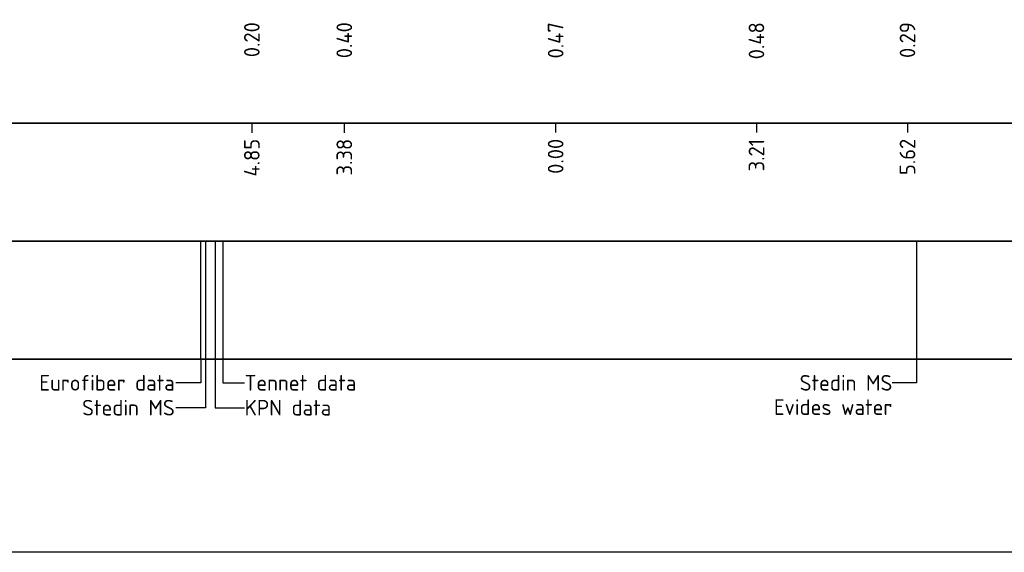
# Model space of a CAD drawing. Extents: x 102676 to 106538, y 417474 to 420545.
# Tile 87 of 112: x 104623 to 104639, y 418508 to 418517. Entities that reach past the tile are written whole.
import ezdxf
from ezdxf.lldxf.tags import DXFTag

# ---------------------------------------------------------------- set-up
doc = ezdxf.new("R2010")
doc.units = 0
for name, color, linetype, lineweight in [('B-WE-KL-DATA_KABELBED_KPN BV-G', 90, 'Continuous', 25), ('B-WE-KL-ET_MS_13 KV_STEDIN NETBEHEER BV-G', 130, 'KL-MS-N', 25), ('N-WE-VH-VERHARDING_ASFALT-GD', 252, 'Continuous', 25), ('X-XX-AL-PROFIELBALK-G', 7, 'Continuous', 25), ('X-XX-AL-PROFIELBALK-T25', 7, 'Continuous', 25), ('X-XX-AL-TEKENBLAD_SITUATIE-O', 7, 'Continuous', 25)]:
    doc.layers.add(name, color=color, linetype=linetype, lineweight=lineweight)
doc.styles.add('NLCS-ISO-ANNOTATIEF-T25', font='NLCS-ISO.ttf', dxfattribs={"height": 2.5})
doc.styles.get("Standard").update_dxf_attribs({"font": 'arial.ttf'})
tags = doc.linetypes.add('KL-MS-N', pattern='A,4,-1,[103,NLCS.shx,S=0.75,R=0,X=0,Y=0],-1,4,-1,["M",Standard,S=1,R=0,X=0,Y=-0.5],-2', length=13).pattern_tags.tags
tags[18] = DXFTag(74, 10)

msp = doc.modelspace()

# ---------------------------------------------------------------- linework, layer by layer
at = {"layer": 'B-WE-KL-DATA_KABELBED_KPN BV-G', "elevation": -0.2706, "flags": 128}
for points in [[(104626.0573, 418511.4601), (104626.0573, 418513.3457)], [(104626.2863, 418513.3457), (104626.2864, 418511.4601)], [(104626.4078, 418513.3457), (104626.4079, 418511.4601)]]:
    msp.add_lwpolyline(points, dxfattribs=at)
at = {"layer": 'B-WE-KL-ET_MS_13 KV_STEDIN NETBEHEER BV-G', "flags": 128}
msp.add_lwpolyline([(104626.1304, 418513.3457), (104626.129, 418511.4601)], dxfattribs=at)
at = {"layer": 'B-WE-KL-ET_MS_13 KV_STEDIN NETBEHEER BV-G', "elevation": -0.494, "flags": 128}
msp.add_lwpolyline([(104637.4916, 418513.3457), (104637.4902, 418511.4601)], dxfattribs=at)
at = {"layer": 'N-WE-VH-VERHARDING_ASFALT-GD'}
msp.add_lwpolyline([(104608.9246, 418511.4601), (104650.7254, 418511.4601)], dxfattribs=at)
at = {"layer": 'X-XX-AL-PROFIELBALK-G', "color": 7, "linetype": 'Continuous', "lineweight": 25}
for p, q in [((104626.8714, 418515.2275, 0.494), (104626.8714, 418515.0775, 0.494)), ((104628.3487, 418515.2275, 0.494), (104628.3487, 418515.0775, 0.494)), ((104631.7254, 418515.2313, -0.494), (104631.7254, 418515.0813, -0.494)), ((104634.9341, 418515.2313, 0.494), (104634.9341, 418515.0813, 0.494)), ((104637.3467, 418515.2313, 0.494), (104637.3467, 418515.0813, 0.494))]:
    msp.add_line(p, q, dxfattribs=at)
for points in [[(104612.7254, 418517.0957), (104650.7254, 418517.0957), (104650.7254, 418515.2313), (104612.7254, 418515.2313)], [(104612.7254, 418515.2313), (104650.7254, 418515.2313), (104650.7254, 418513.3457), (104612.7254, 418513.3457)]]:
    msp.add_lwpolyline(points, close=True, dxfattribs=at)
at = {"layer": 'X-XX-AL-PROFIELBALK-G'}
msp.add_lwpolyline([(104612.7254, 418513.3457), (104650.7254, 418513.3457), (104650.7254, 418511.4601), (104612.7254, 418511.4601)], close=True, dxfattribs=at)
for points, elevation in [([(104626.0573, 418511.4601), (104626.0573, 418511.0798), (104625.6595, 418511.0798)], -0.0001), ([(104626.2864, 418511.4601), (104626.2864, 418510.6825), (104626.7559, 418510.6825)], -0.2706), ([(104626.4079, 418511.4601), (104626.4079, 418511.0799), (104626.7559, 418511.0799)], -0.2707)]:
    msp.add_lwpolyline(points, dxfattribs=dict(at, elevation=elevation))
for points in [[(104626.129, 418511.4601), (104626.129, 418510.6825), (104625.6595, 418510.6825)], [(104637.4904, 418511.4601), (104637.4904, 418511.0799), (104637.1045, 418511.0799)]]:
    msp.add_lwpolyline(points, dxfattribs=at)
at = {"layer": 'X-XX-AL-TEKENBLAD_SITUATIE-O'}
msp.add_lwpolyline([(104607.0561, 418526.7508), (104652.5939, 418526.7508), (104652.5939, 418508.3701), (104607.0561, 418508.3701)], close=True, dxfattribs=at)

# ---------------------------------------------------------------- texts
at = {"layer": 'X-XX-AL-PROFIELBALK-T25', "char_height": 0.25, "attachment_point": 6, "rotation": 90, "style": 'NLCS-ISO-ANNOTATIEF-T25'}
for s, insert in [('0.20', (104626.8714, 418516.8457, 1.2557)), ('0.40', (104628.3487, 418516.8457, 1.2557)), ('0.47', (104631.7254, 418516.8457, 0.7618)), ('0.48', (104634.9341, 418516.8457, 1.2557)), ('0.29', (104637.3467, 418516.8457, 1.2557)), ('4.85', (104626.8714, 418514.9813, 1.2557)), ('3.38', (104628.3487, 418514.9813, 1.2557)), ('0.00', (104631.7254, 418514.9813, 0.2678)), ('3.21', (104634.9341, 418514.9813, 1.2557)), ('5.62', (104637.3467, 418514.9813, 1.2557))]:
    msp.add_mtext_dynamic_manual_height_columns(s, width=0.445486, gutter_width=0.9, heights=[0], dxfattribs=dict(at, insert=insert))
at = {"layer": 'X-XX-AL-PROFIELBALK-T25', "char_height": 0.25, "style": 'NLCS-ISO-ANNOTATIEF-T25'}
for s, width, heights, insert, attachment_point in [('Eurofiber data', 2.365113, [0.3789], (104625.6399, 418511.0799, -0.3026), 6), ('Tennet data', 2.365113, [0.3789], (104626.7559, 418511.0799, -0.3026), 4), ('Stedin MS', 3.572095, [0], (104637.1045, 418511.0799), 6), ('Stedin MS', 1.661857, [0.0771], (104625.6399, 418510.6825, -0.2706), 6), ('KPN data', 1.661857, [0.0771], (104626.7559, 418510.6825, -0.2706), 4), ('Evides water', 2.126813, [0], (104637.1045, 418510.6909), 6)]:
    msp.add_mtext_dynamic_manual_height_columns(s, width=width, gutter_width=0.9, heights=heights, dxfattribs=dict(at, insert=insert, attachment_point=attachment_point))

doc.saveas('drawing.dxf')
